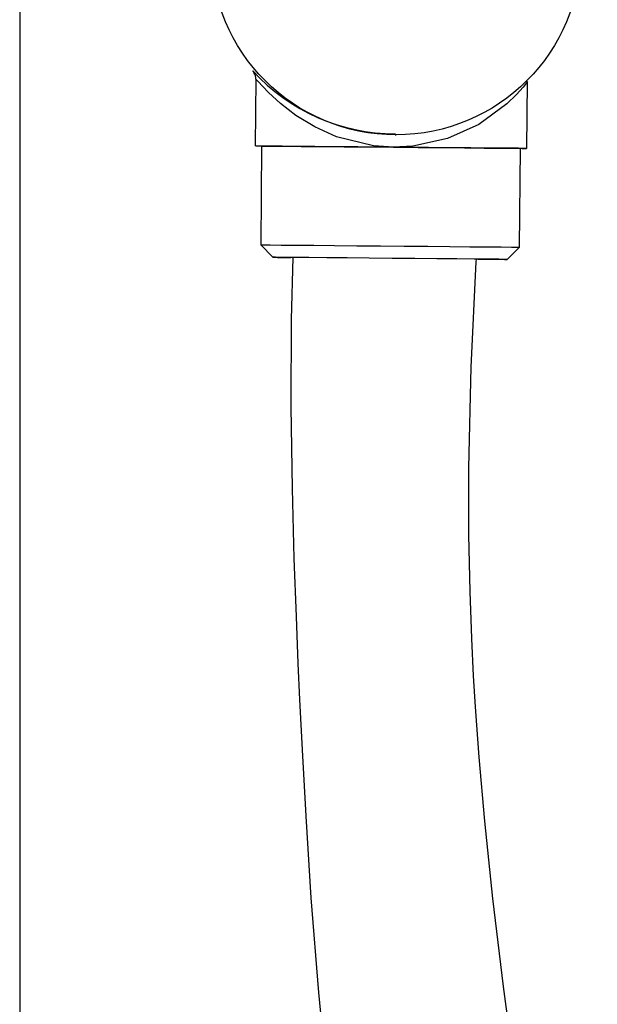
# Model space of a CAD drawing. Header units: millimetres. Extents: x 258.5 to 258.82, y 332.18 to 333.7.
# Tile 1 of 5: x 258.4998 to 258.5466, y 332.3605 to 332.4403. Entities that reach past the tile are written whole.
import ezdxf

# ---------------------------------------------------------------- set-up
doc = ezdxf.new("R2010")
doc.units = ezdxf.units.MM
doc.layers.add('SANINDUSA', color=3, linetype='Continuous')

msp = doc.modelspace()

# ---------------------------------------------------------------- linework, layer by layer
at = {"layer": 'SANINDUSA', "linetype": 'Continuous'}
for p, q in [((258.4997899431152, 333.5509292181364), (258.4997899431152, 332.3109292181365)), ((258.5187039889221, 332.4360474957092), (258.5186713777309, 332.436108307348)), ((258.5189136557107, 332.435433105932), (258.5188654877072, 332.4300278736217)), ((258.54086461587, 332.4298318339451), (258.5409128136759, 332.4352409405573)), ((258.5302148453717, 332.43092921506), (258.5302694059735, 332.43092921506)), ((258.519385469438, 332.4300232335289), (258.519314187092, 332.4220235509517)), ((258.540273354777, 332.4218367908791), (258.5403446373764, 332.429836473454)), ((258.519314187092, 332.4220235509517), (258.5203066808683, 332.4210146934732)), ((258.5392644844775, 332.4208457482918), (258.540273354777, 332.4218367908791))]:
    msp.add_line(p, q, dxfattribs=at)
at = {"layer": 'SANINDUSA', "linetype": 'Continuous', "flags": 128}
for points in [[(258.5187692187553, 332.435970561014), (258.5187041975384, 332.436047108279), (258.5187039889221, 332.4360474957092)], [(258.5300570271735, 332.4299298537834), (258.5284505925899, 332.4300403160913), (258.5254611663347, 332.4307731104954), (258.5236845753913, 332.4315662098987), (258.5221597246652, 332.4324937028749), (258.5209166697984, 332.4334544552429), (258.5199408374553, 332.4343588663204), (258.5190709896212, 332.4352875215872), (258.5189154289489, 332.4354446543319), (258.5189217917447, 332.4354321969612)], [(258.5409083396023, 332.4352410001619), (258.5409117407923, 332.4352419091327), (258.5405673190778, 332.4347877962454), (258.5400266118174, 332.4341834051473), (258.5392538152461, 332.4334348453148), (258.5369797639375, 332.4317784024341), (258.5344308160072, 332.4306222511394), (258.5316362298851, 332.430008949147), (258.5300570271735, 332.4299298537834)], [(258.5223281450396, 332.4299957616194), (258.5223139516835, 332.4299958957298), (258.5209728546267, 332.4300080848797), (258.5199345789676, 332.4300176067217), (258.5192344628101, 332.4300241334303), (258.5188963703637, 332.4300274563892), (258.5189317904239, 332.4300274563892), (258.5193395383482, 332.4300241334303), (258.5201057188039, 332.4300176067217), (258.5212042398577, 332.4300080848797), (258.522597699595, 332.4299958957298), (258.5242386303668, 332.4299814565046), (258.5260711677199, 332.4299652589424), (258.528032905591, 332.4299478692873), (258.5300570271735, 332.4299298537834)], [(258.5403446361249, 332.4298364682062), (258.540198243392, 332.4298380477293), (258.5397015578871, 332.4298427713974), (258.5388699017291, 332.4298504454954), (258.5377316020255, 332.4298608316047), (258.536325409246, 332.4298735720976), (258.5346992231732, 332.429888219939), (258.5329084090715, 332.4299042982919), (258.5310139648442, 332.4299212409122), (258.5290803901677, 332.4299384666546), (258.5271735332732, 332.4299554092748), (258.5253583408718, 332.4299714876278), (258.5236966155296, 332.4299861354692), (258.5222449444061, 332.429998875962), (258.5210527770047, 332.4300092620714), (258.5201606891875, 332.4300169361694), (258.5195990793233, 332.4300216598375), (258.5193870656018, 332.4300232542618), (258.5193854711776, 332.4300232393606)], [(258.5300570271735, 332.4299298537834), (258.5320746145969, 332.4299118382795), (258.5340169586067, 332.4298944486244), (258.5358179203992, 332.4298782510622), (258.5374161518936, 332.429863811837), (258.5387572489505, 332.4298516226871), (258.5397955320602, 332.4298421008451), (258.5404956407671, 332.4298355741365), (258.540833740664, 332.4298322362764), (258.5407983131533, 332.4298322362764), (258.5403905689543, 332.4298355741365), (258.5396243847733, 332.4298421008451), (258.5385258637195, 332.4298516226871), (258.5371324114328, 332.429863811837), (258.5360401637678, 332.4298734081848)], [(258.5193141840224, 332.4220235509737), (258.5193157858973, 332.4220235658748), (258.5195277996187, 332.4220219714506), (258.520089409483, 332.4220172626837), (258.5209814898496, 332.4220095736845), (258.5221736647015, 332.4219991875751), (258.5236253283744, 332.4219864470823), (258.5252870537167, 332.4219717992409), (258.5271022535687, 332.4219557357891), (258.5290091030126, 332.4219387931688), (258.5309426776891, 332.4219215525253), (258.5328371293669, 332.421904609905), (258.534627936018, 332.4218885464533), (258.5362541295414, 332.4218738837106), (258.5376603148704, 332.421861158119), (258.5387986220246, 332.4218507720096), (258.5396302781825, 332.4218430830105), (258.5401269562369, 332.4218383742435), (258.5402733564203, 332.4218367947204)], [(258.5369040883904, 332.4208658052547), (258.5375737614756, 332.4208599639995), (258.5384782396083, 332.4208521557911), (258.5390486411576, 332.4208473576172), (258.5392630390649, 332.4208457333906), (258.5391132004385, 332.4208473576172), (258.5386048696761, 332.4208521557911), (258.5377575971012, 332.4208599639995), (258.5366039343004, 332.4208704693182), (258.5351882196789, 332.4208832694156), (258.5335648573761, 332.4208978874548), (258.5317962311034, 332.4209137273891), (258.5299503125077, 332.4209302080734), (258.528098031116, 332.4209466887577), (258.5263105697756, 332.4209625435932), (258.5246566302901, 332.4209771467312), (258.5231997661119, 332.4209899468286), (258.5219959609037, 332.4210004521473), (258.5210914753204, 332.4210082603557), (258.5205210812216, 332.4210130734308), (258.5203066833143, 332.4210146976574), (258.5203066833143, 332.4210146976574)], [(258.5219065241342, 332.4209996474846), (258.5217685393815, 332.4159811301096), (258.5217465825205, 332.4089192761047), (258.5218464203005, 332.4023066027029), (258.5220021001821, 332.3966401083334), (258.5221697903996, 332.3919230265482), (258.5223251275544, 332.3881336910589), (258.5224561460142, 332.3852168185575), (258.5226564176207, 332.3811364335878), (258.5229535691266, 332.3757766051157), (258.5233833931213, 332.3691613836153), (258.5239864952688, 332.3614901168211), (258.5247407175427, 332.3536591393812), (258.525649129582, 332.3458068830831), (258.5269156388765, 332.3365384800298), (258.5283761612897, 332.327269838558), (258.5299994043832, 332.3180165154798), (258.5317227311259, 332.3089222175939)], [(258.5465741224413, 332.3122788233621), (258.5450008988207, 332.321466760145), (258.5434914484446, 332.3307382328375), (258.5420633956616, 332.3399599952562), (258.5409671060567, 332.3473824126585), (258.539934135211, 332.3547292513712), (258.538976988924, 332.361984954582), (258.5381210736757, 332.3690972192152), (258.537461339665, 332.37537191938), (258.5370024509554, 332.3805508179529), (258.5367054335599, 332.3846221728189), (258.5365528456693, 332.387139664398), (258.5364032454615, 332.3901523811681), (258.5362668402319, 332.3939480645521), (258.53617865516, 332.398546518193), (258.5361780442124, 332.4039601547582), (258.5363673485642, 332.4121235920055), (258.5367676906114, 332.4206374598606), (258.536782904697, 332.4208668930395)]]:
    msp.add_lwpolyline(points, dxfattribs=at)
at = {"layer": 'SANINDUSA', "linetype": 'Continuous'}
msp.add_circle((258.5302678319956, 332.4459289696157), 0.01499928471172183, dxfattribs=at)
for centre, radius, start, end in [((258.530205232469, 332.446627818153), 0.01561057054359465, 222.3665382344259, 270.0384272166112), ((258.5180790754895, 332.4355017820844), 0.0008307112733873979, 355.2949848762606, 34.28845615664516), ((258.5294395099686, 333.3083041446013), 0.8873364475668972, 269.4102781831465, 269.5040132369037)]:
    msp.add_arc(centre, radius, start, end, dxfattribs=at)

doc.saveas('drawing.dxf')
